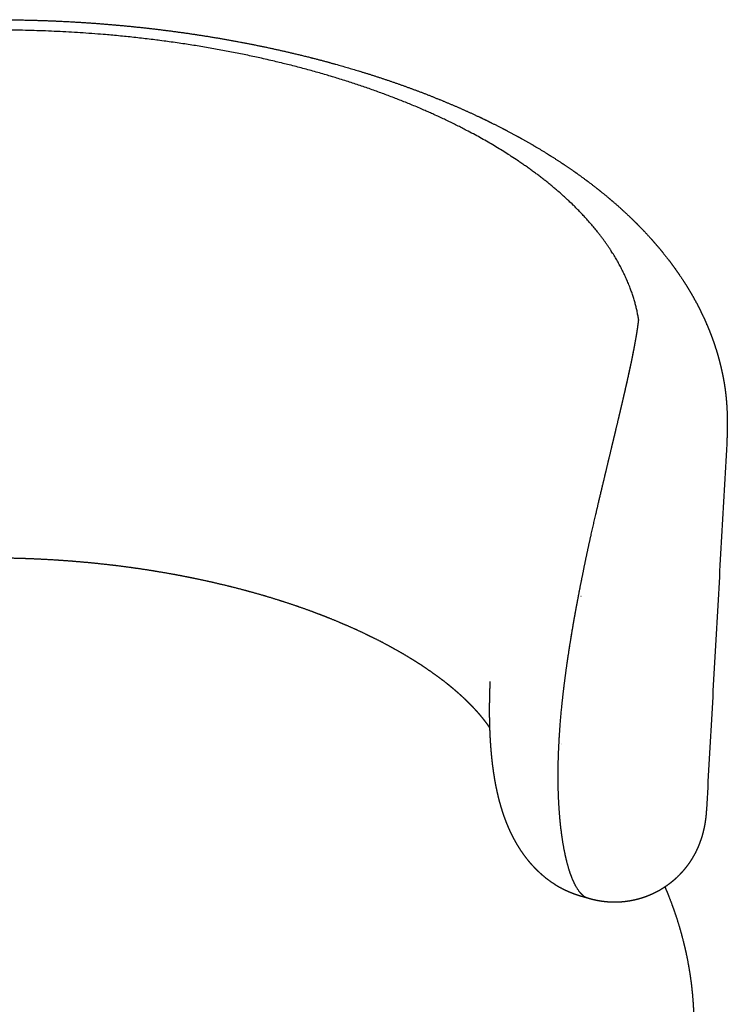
# Model space of a CAD drawing. Header units: millimetres. Extents: x 0 to 1844, y 0 to 1799.
# Tile 6 of 7: x 1444 to 1766, y 350 to 800. Entities that reach past the tile are written whole.
import ezdxf

# ---------------------------------------------------------------- set-up
doc = ezdxf.new("R2010")
doc.units = ezdxf.units.MM
doc.layers.add('Make2D$Visible$Curves', color=7, linetype='Continuous', true_color=0x000000)

msp = doc.modelspace()

# ---------------------------------------------------------------- linework, layer by layer
at = {"layer": 'Make2D$Visible$Curves', "color": 7, "lineweight": -3, "true_color": 0xffffff}
for points, weights, knots in [([(1287.07, 781.58), (1291.82, 782.87), (1296.64, 784.09), (1307.52, 786.68), (1313.62, 788.01), (1325.99, 790.46), (1332.26, 791.58), (1344.93, 793.62), (1351.33, 794.54), (1357.79, 795.35), (1364.24, 796.16), (1370.74, 796.86), (1383.8, 798.05), (1390.36, 798.54), (1403.5, 799.31), (1410.08, 799.58), (1423.23, 799.92), (1429.79, 799.99), (1442.87, 799.91), (1449.38, 799.77), (1462.31, 799.29), (1468.73, 798.95), (1481.45, 798.08), (1487.74, 797.55), (1500.19, 796.32), (1506.34, 795.61), (1518.45, 794.02), (1524.42, 793.15), (1536.16, 791.24), (1541.93, 790.21), (1548.59, 788.91), (1549.53, 788.72), (1555.12, 787.6), (1559.72, 786.61), (1569.67, 784.34), (1574.98, 783.04), (1580.24, 781.66), (1585.5, 780.28), (1590.7, 778.83), (1601.09, 775.73), (1606.27, 774.08), (1616.2, 770.73), (1620.95, 769.03), (1626, 767.12), (1626.39, 766.97), (1629.35, 765.84), (1631.91, 764.83), (1636.96, 762.78), (1639.47, 761.73), (1644.47, 759.58), (1646.98, 758.47), (1651.92, 756.2), (1654.37, 755.05), (1659.63, 752.48), (1662.44, 751.07), (1667.23, 748.57), (1669.22, 747.5), (1673.57, 745.1), (1675.92, 743.77), (1680.54, 741.06), (1682.82, 739.68), (1687.11, 736.99), (1689.14, 735.69), (1693.56, 732.75), (1695.95, 731.11), (1700.24, 728.04), (1702.16, 726.63), (1705.93, 723.75), (1707.78, 722.3), (1709.6, 720.82), (1709.99, 720.51), (1710.38, 720.19), (1712.78, 718.21), (1714.75, 716.52), (1718.63, 713.08), (1720.52, 711.33), (1722.72, 709.21), (1723.06, 708.88), (1724.91, 707.08), (1726.37, 705.6), (1729.59, 702.24), (1731.31, 700.35), (1733.34, 698.04), (1733.68, 697.64), (1735.34, 695.7), (1736.63, 694.15), (1739.46, 690.59), (1740.99, 688.57), (1742.46, 686.53), (1743.94, 684.47), (1745.37, 682.38), (1747.48, 679.09), (1748.21, 677.92), (1749.51, 675.76), (1750.08, 674.78), (1751.87, 671.65), (1753.03, 669.47), (1754.14, 667.22), (1754.16, 667.18), (1754.74, 666.01), (1755.29, 664.87), (1756.34, 662.59), (1756.84, 661.44), (1757.62, 659.59), (1757.91, 658.9), (1758.85, 656.57), (1759.47, 654.92), (1760.5, 652.01), (1760.92, 650.75), (1761.67, 648.36), (1762.01, 647.22), (1762.8, 644.42), (1763.23, 642.74), (1763.8, 640.3), (1763.97, 639.55), (1764.46, 637.25), (1764.76, 635.7), (1765.02, 634.15)], [6921.27804416, 6924.06676065, 6926.72313755, 6932.35277946, 6935.25278486, 6940.62859542, 6943.10131969, 6947.59840781, 6949.62160789, 6951.41356654, 6953.20310068, 6954.7603451, 6957.39880381, 6958.4806654, 6960.16428331, 6960.76801078, 6961.49807506, 6961.62766626, 6961.41871759, 6961.08463115, 6959.96367102, 6959.18232833, 6957.18764051, 6955.98075307, 6953.16041862, 6951.55418455, 6947.96438246, 6945.98859967, 6941.69178929, 6939.3789333, 6936.47310092, 6936.05562456, 6933.55394603, 6931.35631983, 6926.31883713, 6923.43545193, 6920.39740754, 6917.35453814, 6914.15798791, 6907.38404674, 6903.80080414, 6896.54045706, 6892.88055383, 6888.78335901, 6888.47038187, 6886.05087302, 6883.90742491, 6879.54713091, 6877.33054452, 6872.7795052, 6870.44382048, 6865.70180648, 6863.29573074, 6857.97799061, 6855.05345898, 6849.92140473, 6847.73484003, 6842.85825215, 6840.15809319, 6834.69608895, 6831.93435709, 6826.58851946, 6824.00911028, 6818.23191445, 6815.02297325, 6809.08068435, 6806.35656715, 6800.86888589, 6798.10508822, 6795.32330811, 6794.72823925, 6794.13233215, 6790.41608355, 6787.27404507, 6780.93088667, 6777.7288587, 6773.90681006, 6773.30336019, 6770.0583365, 6767.40564864, 6761.45341472, 6758.14782828, 6754.13626496, 6753.44206244, 6750.10161298, 6747.44784324, 6741.41341592, 6738.0281367, 6734.63542141, 6731.22820085, 6727.81266661, 6722.50576112, 6720.61782555, 6717.17903936, 6715.62838104, 6710.69243778, 6707.30461566, 6703.84783979, 6703.7798113, 6701.9791667, 6700.24638222, 6696.78084404, 6695.04819155, 6692.28000253, 6691.24426145, 6687.77465182, 6685.34170936, 6681.07514429, 6679.24128255, 6675.77628083, 6674.1451812, 6670.12555814, 6667.73881608, 6664.28596942, 6663.2180684, 6659.98609977, 6657.82459994, 6655.66578273], [420.516324, 420.516324, 420.516324, 420.516324, 441.366069, 441.366069, 467.094614, 467.094614, 492.903108, 492.903108, 518.730965, 518.730965, 518.730965, 544.537619, 544.537619, 570.26212, 570.26212, 595.850587, 595.850587, 621.250572, 621.250572, 646.411807, 646.411807, 671.286868, 671.286868, 695.831744, 695.831744, 720.006294, 720.006294, 743.774584, 743.774584, 767.105108, 767.105108, 770.965359, 770.965359, 789.970371, 789.970371, 812.349367, 812.349367, 812.349367, 834.762715, 834.762715, 857.738118, 857.738118, 879.467307, 879.467307, 881.259167, 881.259167, 893.282529, 893.282529, 905.305877, 905.305877, 917.581238, 917.581238, 929.856576, 929.856576, 944.335898, 944.335898, 954.885745, 954.885745, 967.625498, 967.625498, 980.365195, 980.365195, 992.030374, 992.030374, 1006.264711, 1006.264711, 1018.138626, 1018.138626, 1030.012473, 1030.012473, 1030.012473, 1032.552537, 1032.552537, 1045.831828, 1045.831828, 1059.1954, 1059.1954, 1061.697834, 1061.697834, 1072.639066, 1072.639066, 1086.157465, 1086.157465, 1088.983538, 1088.983538, 1099.746203, 1099.746203, 1113.399161, 1113.399161, 1113.399161, 1127.106812, 1127.106812, 1134.66555, 1134.66555, 1140.865785, 1140.865785, 1154.397158, 1154.397158, 1154.668797, 1154.668797, 1161.587118, 1161.587118, 1168.505466, 1168.505466, 1172.641898, 1172.641898, 1182.36546, 1182.36546, 1189.702628, 1189.702628, 1196.236076, 1196.236076, 1205.812572, 1205.812572, 1210.103305, 1210.103305, 1218.806834, 1218.806834, 1218.806834, 1218.806834]), ([(1726.05, 662.79), (1724.16, 674.82), (1719.03, 686.76), (1702.82, 709.56), (1691.77, 720.44), (1671.36, 735.47), (1663.95, 740.26), (1648, 749.34), (1639.47, 753.63), (1612.46, 765.64), (1592.47, 772.55), (1549.9, 783.73), (1527.3, 788.03), (1480.9, 793.77), (1457.06, 795.22), (1421.49, 795.22), (1409.65, 794.86), (1386.2, 793.41), (1374.58, 792.33), (1351.75, 789.46), (1340.53, 787.67), (1318.67, 783.42), (1308.02, 780.95), (1297.76, 778.16)], [6635.4800768, 6661.85525555, 6688.24653099, 6739.23540362, 6763.82913285, 6798.11712164, 6809.11131988, 6830.05045134, 6839.99695401, 6867.99044894, 6884.19730923, 6910.58985359, 6920.77747626, 6934.43931513, 6937.91378199, 6937.91329324, 6937.0443955, 6933.59905195, 6931.02217501, 6924.19091048, 6919.93593735, 6909.83494542, 6903.98907301, 6897.39931322], [0, 0, 0, 0, 91.614335, 91.614335, 183.22867, 183.22867, 229.035837, 229.035837, 274.843005, 274.843005, 366.45734, 366.45734, 458.071674, 458.071674, 549.686009, 549.686009, 595.493177, 595.493177, 641.300344, 641.300344, 687.107512, 687.107512, 732.914679, 732.914679, 732.914679, 732.914679]), ([(1723.84, 649.14), (1724.17, 650.86), (1724.48, 652.53), (1725.06, 655.88), (1725.34, 657.55), (1725.57, 659.14)], [6610.66408238, 6613.30051749, 6616.00134907, 6621.75582393, 6624.81729254, 6627.93464831], [-21.648139, -21.648139, -21.648139, -21.648139, -11.269184, -11.269184, 0, 0, 0, 0]), ([(1717.86, 621.98), (1717.93, 622.27), (1718, 622.56), (1719.19, 627.66), (1720.25, 632.24), (1721.68, 638.71), (1722.14, 640.81), (1722.99, 644.85), (1723.38, 646.81), (1723.78, 648.84), (1723.81, 648.99), (1723.84, 649.14)], [6578.99189239, 6579.24859863, 6579.50672197, 6584.07397619, 6588.77870188, 6596.35668037, 6598.96948475, 6604.36016857, 6607.13658214, 6610.21228853, 6610.43794858, 6610.66408238], [-68.972976, -68.972976, -68.972976, -68.972976, -67.615106, -67.615106, -45.076737, -45.076737, -33.807553, -33.807553, -22.538369, -22.538369, -21.648139, -21.648139, -21.648139, -21.648139]), ([(1717.97, 622.47), (1718.57, 624.98), (1719.14, 627.44), (1719.68, 629.83), (1720.08, 631.54), (1720.46, 633.21), (1721.19, 636.48), (1721.54, 638.08), (1722.21, 641.18), (1722.53, 642.69), (1723.14, 645.63), (1723.43, 647.05), (1723.7, 648.44), (1723.74, 648.65), (1723.78, 648.85), (1723.82, 649.06)], [6579.42917832, 6581.68573491, 6584.04713432, 6586.50626837, 6588.26731639, 6590.07893809, 6593.78406741, 6595.67735315, 6599.5379143, 6601.50514249, 6605.50569175, 6607.53914758, 6609.61213906, 6609.92167963, 6610.2321271, 6610.54347156], [202.975413, 202.975413, 202.975413, 202.975413, 214.767805, 214.767805, 214.767805, 223.210701, 223.210701, 231.590699, 231.590699, 239.902001, 239.902001, 248.137853, 248.137853, 248.137853, 249.36772, 249.36772, 249.36772, 249.36772]), ([(1765.02, 634.15), (1765.07, 633.87), (1765.12, 633.54), (1765.25, 632.7), (1765.32, 632.27), (1765.41, 631.61), (1765.45, 631.35), (1765.55, 630.59), (1765.62, 630.09), (1765.86, 628.08), (1766, 626.57), (1766.12, 625.04), (1766.24, 623.55), (1766.32, 622.04), (1766.44, 619.02), (1766.47, 617.51), (1766.47, 615.99), (1766.48, 614.48), (1766.46, 612.96), (1766.39, 609.91), (1766.32, 608.37), (1766.24, 606.82), (1766.23, 606.62), (1766.22, 606.43), (1766.21, 606.24)], [6655.66578472, 6655.32301645, 6654.92296941, 6653.9108664, 6653.38913683, 6652.59633463, 6652.29220679, 6651.38413563, 6650.78047176, 6648.39365892, 6646.61763399, 6644.85593702, 6643.12401199, 6641.40377646, 6638.02268232, 6636.35915264, 6634.71625869, 6633.09145731, 6631.48571524, 6628.33478278, 6626.78873598, 6625.26939907, 6625.08036915, 6624.89175354, 6624.70356279], [0, 0, 0, 0, 1.752648, 1.752648, 3.881634, 3.881634, 5.208174, 5.208174, 7.845646, 7.845646, 15.649005, 15.649005, 15.649005, 23.263346, 23.263346, 30.772012, 30.772012, 30.772012, 38.196873, 38.196873, 45.561536, 45.561536, 45.561536, 46.477724, 46.477724, 46.477724, 46.477724]), ([(1714.47, 607.74), (1715.1, 610.36), (1715.72, 612.94), (1716.84, 617.67), (1717.36, 619.85), (1717.86, 621.98)], [6568.05730734, 6569.80020729, 6571.64893479, 6575.31991103, 6577.11815177, 6578.99189239], [-90.153475, -90.153475, -90.153475, -90.153475, -78.884291, -78.884291, -68.972976, -68.972976, -68.972976, -68.972976]), ([(1702.18, 554.74), (1703.17, 559.4), (1704.19, 564.03), (1706.27, 573.18), (1707.32, 577.7), (1708.9, 584.37), (1709.43, 586.58), (1710.46, 590.94), (1710.98, 593.1), (1712, 597.37), (1712.5, 599.49), (1713.5, 603.65), (1713.99, 605.71), (1714.47, 607.74)], [6548.84242319, 6549.32023397, 6550.08225026, 6552.16939112, 6553.49568408, 6555.90499723, 6556.77877491, 6558.6667958, 6559.6810537, 6561.84571655, 6562.99516494, 6565.42732849, 6566.71021538, 6568.05730734], [0, 0, 0, 0, 17.421986, 17.421986, 34.843973, 34.843973, 43.554966, 43.554966, 52.265959, 52.265959, 60.976952, 60.976952, 69.687946, 69.687946, 69.687946, 69.687946]), ([(1658.14, 476.52), (1658.02, 476.69), (1657.9, 476.87), (1657.44, 477.54), (1657.08, 478.04), (1656.66, 478.62), (1656.61, 478.68), (1656.22, 479.2), (1655.87, 479.65), (1655.09, 480.66), (1654.65, 481.2), (1653.73, 482.31), (1653.25, 482.87), (1652.71, 483.48), (1652.67, 483.53), (1652.16, 484.1), (1651.68, 484.63), (1650.63, 485.76), (1650.06, 486.36), (1648.89, 487.56), (1648.28, 488.16), (1647.33, 489.09), (1647, 489.4), (1646.67, 489.72), (1646.35, 490.02), (1646.03, 490.32), (1645.04, 491.23), (1644.35, 491.86), (1642.92, 493.11), (1642.19, 493.74), (1640.69, 495.01), (1639.91, 495.64), (1639.12, 496.28), (1638.33, 496.91), (1637.52, 497.55), (1635.85, 498.83), (1634.99, 499.47), (1633.24, 500.76), (1632.35, 501.4), (1630.52, 502.68), (1629.59, 503.32), (1627.69, 504.61), (1626.72, 505.25), (1624.93, 506.4), (1624.12, 506.91), (1623.1, 507.55), (1622.9, 507.67), (1621.68, 508.43), (1620.63, 509.06), (1618.51, 510.32), (1617.43, 510.95), (1615.23, 512.2), (1614.12, 512.82), (1610.72, 514.68), (1608.39, 515.9), (1604.79, 517.71), (1603.58, 518.31), (1602.35, 518.9), (1599.89, 520.09), (1597.36, 521.26), (1593.49, 522.98), (1592.18, 523.55), (1588.22, 525.24), (1585.52, 526.34), (1581.39, 527.96), (1580, 528.49), (1575.79, 530.07), (1572.93, 531.1), (1568.57, 532.59), (1567.11, 533.09), (1562.68, 534.54), (1559.68, 535.48), (1555.11, 536.85), (1553.58, 537.29), (1552.04, 537.73), (1548.95, 538.61), (1545.82, 539.46), (1541.08, 540.68), (1539.48, 541.08), (1534.68, 542.25), (1531.44, 543), (1526.54, 544.07), (1524.9, 544.42), (1519.95, 545.44), (1516.62, 546.08), (1511.59, 547), (1509.9, 547.29), (1504.83, 548.15), (1501.42, 548.69), (1496.28, 549.44), (1494.56, 549.68), (1492.84, 549.91), (1489.39, 550.37), (1485.92, 550.8), (1480.7, 551.37), (1478.96, 551.56), (1473.71, 552.08), (1470.2, 552.39), (1464.92, 552.8), (1463.16, 552.93), (1457.87, 553.28), (1454.33, 553.47), (1449.02, 553.71), (1447.24, 553.77), (1443.7, 553.89), (1441.93, 553.94), (1436.61, 554.06), (1433.06, 554.1), (1429.51, 554.1), (1427.74, 554.1), (1425.97, 554.09), (1420.66, 554.03), (1417.12, 553.95), (1411.83, 553.77), (1410.07, 553.71), (1404.79, 553.47), (1401.29, 553.28), (1396.05, 552.93), (1394.3, 552.8), (1389.08, 552.39), (1385.62, 552.08), (1380.45, 551.56), (1378.74, 551.38), (1373.6, 550.8), (1370.2, 550.38), (1366.82, 549.92), (1365.13, 549.69), (1363.45, 549.45), (1358.43, 548.71), (1355.1, 548.17), (1350.16, 547.32), (1348.52, 547.03), (1343.63, 546.12), (1340.4, 545.48), (1335.61, 544.47), (1334.02, 544.12), (1330.86, 543.42), (1329.29, 543.05), (1326.39, 542.37), (1325.05, 542.04), (1323.51, 541.66), (1323.3, 541.6), (1321.54, 541.16), (1320.01, 540.77), (1315.47, 539.56), (1312.48, 538.72), (1309.53, 537.86)], [6862.67872678, 6863.46753958, 6864.25536422, 6867.19404523, 6869.33721688, 6871.74193505, 6872.01115197, 6874.14210816, 6875.99700227, 6879.95947478, 6882.0639626, 6886.25388459, 6888.33836742, 6890.56282049, 6890.71257646, 6892.78567901, 6894.69992025, 6898.65919418, 6900.7021417, 6904.76697132, 6906.78831087, 6909.83485646, 6910.86854129, 6911.89890954, 6912.86724047, 6913.83282445, 6916.78409331, 6918.7603538, 6922.68964108, 6924.6423633, 6928.52381512, 6930.45229199, 6932.36732781, 6934.2843305, 6936.18711053, 6939.96585027, 6941.84167394, 6945.56594093, 6947.41426418, 6951.08292794, 6952.90317937, 6956.51507907, 6958.30666219, 6961.51848383, 6962.94415244, 6964.69658152, 6965.03316862, 6967.11757874, 6968.84994549, 6972.28411472, 6973.98589277, 6977.35820045, 6979.02871174, 6983.99528524, 6987.24033725, 6992.00503679, 6993.57752089, 6995.13204384, 6998.24623349, 7001.28685904, 7005.7372001, 7007.20341531, 7011.54931499, 7014.3718637, 7018.49066603, 7019.8454645, 7023.85431858, 7026.44916456, 7030.22177081, 7031.46020488, 7035.11707633, 7037.47407863, 7040.88502419, 7042.0019117, 7043.09755276, 7045.2911312, 7047.39858938, 7050.43001294, 7051.41935991, 7054.32332085, 7056.17208772, 7058.81258397, 7059.67101134, 7062.18036859, 7063.76410377, 7066.00398209, 7066.72823973, 7068.83321692, 7070.14527108, 7071.97436735, 7072.56105903, 7073.12434505, 7074.25142344, 7075.2843638, 7076.69232448, 7077.13815559, 7078.4049435, 7079.15491786, 7080.13743135, 7080.44123368, 7081.28128885, 7081.74609691, 7082.29970388, 7082.46031476, 7082.73352595, 7082.84612688, 7083.11168914, 7083.19242505, 7083.17622728, 7083.16812891, 7083.13582206, 7082.96648233, 7082.75704092, 7082.29875841, 7082.12199864, 7081.51993039, 7081.02275165, 7080.13384713, 7079.81374835, 7078.78227279, 7077.99945712, 7076.68290282, 7076.22044839, 7074.76248093, 7073.69585579, 7072.5345265, 7071.95423569, 7071.35045461, 7069.47004358, 7068.12348359, 7065.96608491, 7065.22432577, 7062.9318219, 7061.31254556, 7058.74896215, 7057.87240241, 7056.07501745, 7055.15419992, 7053.40016778, 7052.57275219, 7051.59201946, 7051.45469962, 7050.33075684, 7049.32239408, 7046.23546152, 7044.09093651, 7041.85927923], [86.525247, 86.525247, 86.525247, 86.525247, 88.987031, 88.987031, 95.718941, 95.718941, 96.568093, 96.568093, 102.443784, 102.443784, 109.164546, 109.164546, 115.883249, 115.883249, 116.368405, 116.368405, 122.60178, 122.60178, 129.321984, 129.321984, 136.045224, 136.045224, 139.513282, 139.513282, 139.513282, 142.772465, 142.772465, 149.505588, 149.505588, 156.24485, 156.24485, 162.990961, 162.990961, 162.990961, 169.743963, 169.743963, 176.503924, 176.503924, 183.271306, 183.271306, 190.046507, 190.046507, 196.829799, 196.829799, 202.314628, 202.314628, 203.621351, 203.621351, 210.421284, 210.421284, 217.229584, 217.229584, 224.046219, 224.046219, 237.704086, 237.704086, 244.545233, 244.545233, 244.545233, 258.250632, 258.250632, 265.114402, 265.114402, 278.862908, 278.862908, 285.747457, 285.747457, 299.535584, 299.535584, 306.438886, 306.438886, 320.262418, 320.262418, 327.182335, 327.182335, 327.182335, 341.036606, 341.036606, 347.970701, 347.970701, 361.851413, 361.851413, 368.797728, 368.797728, 382.700735, 382.700735, 389.657095, 389.657095, 403.578124, 403.578124, 410.542504, 410.542504, 410.542504, 424.477414, 424.477414, 431.447659, 431.447659, 445.392494, 445.392494, 452.366765, 452.366765, 466.317619, 466.317619, 473.29387, 473.29387, 480.270341, 480.270341, 494.223072, 494.223072, 494.223072, 501.199002, 501.199002, 515.1486, 515.1486, 522.121986, 522.121986, 536.064621, 536.064621, 543.033538, 543.033538, 556.965144, 556.965144, 563.927516, 563.927516, 577.844118, 577.844118, 577.844118, 584.79795, 584.79795, 598.695159, 598.695159, 605.638262, 605.638262, 619.512058, 619.512058, 626.44244, 626.44244, 633.36811, 633.36811, 639.322878, 639.322878, 640.288846, 640.288846, 647.204422, 647.204422, 661.006575, 661.006575, 661.006575, 661.006575]), ([(1698.81, 538.02), (1698.93, 538.69), (1699.06, 539.35), (1700.15, 544.93), (1701.15, 549.85), (1702.18, 554.74)], [6548.34102001, 6548.31328737, 6548.29118511, 6548.15232368, 6548.34177537, 6548.84242319], [52.320434, 52.320434, 52.320434, 52.320434, 54.776245, 54.776245, 73.034994, 73.034994, 73.034994, 73.034994]), ([(1694.46, 513.12), (1695.08, 517.14), (1695.75, 521.19), (1697.21, 529.5), (1697.99, 533.76), (1698.81, 538.02)], [6552.04669261, 6551.01460357, 6550.18850375, 6548.93107793, 6548.51947722, 6548.34102001], [21.382942, 21.382942, 21.382942, 21.382942, 36.517497, 36.517497, 52.320434, 52.320434, 52.320434, 52.320434]), ([(1694.46, 513.12), (1694.5, 513.39), (1694.54, 513.67), (1695.3, 518.46), (1696.06, 523), (1696.87, 527.57), (1697.49, 531.05), (1698.14, 534.53), (1698.81, 538.02)], [6552.04669082, 6551.97717653, 6551.90859306, 6550.73488133, 6549.87734361, 6549.27454602, 6548.81477743, 6548.50265519, 6548.34101857], [59.583469, 59.583469, 59.583469, 59.583469, 60.621001, 60.621001, 77.584034, 77.584034, 77.584034, 90.517764, 90.517764, 90.517764, 90.517764]), ([(1692.1, 496.32), (1692.68, 501.02), (1693.34, 505.8), (1694.2, 511.46), (1694.33, 512.29), (1694.46, 513.12)], [6557.63247956, 6555.70466003, 6554.05962174, 6552.48157411, 6552.25974451, 6552.04669261], [0, 0, 0, 0, 18.258748, 18.258748, 21.382942, 21.382942, 21.382942, 21.382942]), ([(1699.17, 399.79), (1698.21, 400.08), (1697.25, 400.39), (1695.94, 400.88), (1695.56, 401.02), (1694.61, 401.41), (1694.03, 401.66), (1692.25, 402.46), (1691.08, 403.05), (1689.22, 404.1), (1688.51, 404.53), (1686.99, 405.5), (1686.18, 406.05), (1684.36, 407.38), (1683.35, 408.17), (1682.1, 409.25), (1681.82, 409.49), (1680.94, 410.28), (1680.35, 410.83), (1679.28, 411.88), (1678.8, 412.38), (1677.96, 413.26), (1677.61, 413.65), (1676.43, 414.98), (1675.62, 415.95), (1674.36, 417.58), (1673.89, 418.23), (1672.78, 419.79), (1672.16, 420.71), (1671.03, 422.5), (1670.51, 423.36), (1669.56, 425.04), (1669.13, 425.85), (1668.71, 426.66), (1668.59, 426.89), (1668.48, 427.11), (1668.36, 427.34), (1668.1, 427.87), (1667.84, 428.4), (1667.26, 429.63), (1666.95, 430.34), (1666.36, 431.7), (1666.08, 432.37), (1665.57, 433.65), (1665.33, 434.28), (1664.94, 435.34), (1664.78, 435.78), (1664.37, 436.94), (1664.13, 437.66), (1663.72, 438.93), (1663.55, 439.47), (1663.23, 440.55), (1663.08, 441.07), (1662.92, 441.64), (1662.91, 441.68), (1662.76, 442.19), (1662.63, 442.66), (1662.12, 444.61), (1661.77, 446.08), (1661.45, 447.54), (1661.35, 447.96), (1661.25, 448.43), (1660.96, 449.87), (1660.78, 450.79), (1660.53, 452.17), (1660.45, 452.62), (1660.22, 453.96), (1660.08, 454.86), (1659.87, 456.21), (1659.81, 456.66), (1659.73, 457.24), (1659.71, 457.38), (1659.65, 457.83), (1659.61, 458.13), (1659.51, 458.88), (1659.45, 459.32), (1659.34, 460.21), (1659.29, 460.66), (1659.14, 461.99), (1659.04, 462.88), (1658.95, 463.78), (1658.91, 464.23), (1658.87, 464.69), (1658.79, 465.59), (1658.75, 466.04), (1658.67, 466.95), (1658.64, 467.4), (1658.57, 468.31), (1658.54, 468.76), (1658.44, 470.13), (1658.39, 471.04), (1658.31, 472.42), (1658.29, 472.88), (1658.22, 474.26), (1658.19, 475.19), (1658.14, 476.59), (1658.12, 477.05), (1658.08, 478.45), (1658.06, 479.4), (1658.04, 480.34), (1658.04, 480.81), (1658.03, 481.28), (1658.01, 482.7), (1658.01, 483.65), (1658.01, 485.08), (1658.01, 485.56), (1658.02, 486.99), (1658.03, 487.95), (1658.05, 489.41), (1658.06, 489.89), (1658.09, 491.35), (1658.11, 492.33), (1658.16, 493.81), (1658.17, 494.3), (1658.23, 495.79), (1658.27, 496.78), (1658.31, 497.78)], [6710.5417353, 6710.26736174, 6709.99161893, 6709.60217603, 6709.49046297, 6709.20227525, 6709.02529173, 6708.47531184, 6708.09912412, 6707.47372673, 6707.22891984, 6706.68815403, 6706.39114836, 6705.68857459, 6705.2791261, 6704.73473688, 6704.61186304, 6704.21537252, 6703.93751497, 6703.40920924, 6703.16052579, 6702.71421897, 6702.51887782, 6701.83997854, 6701.34107987, 6700.48220466, 6700.13580105, 6699.28208764, 6698.76540823, 6697.72906339, 6697.21383516, 6696.18105793, 6695.66731777, 6695.1345747, 6694.98516827, 6694.83397357, 6694.6810151, 6694.32766372, 6693.96504384, 6693.09328097, 6692.5774809, 6691.54156364, 6691.024434, 6689.9871721, 6689.46958843, 6688.56487987, 6688.18408425, 6687.15932472, 6686.50669944, 6685.33396496, 6684.81964823, 6683.79307146, 6683.28115765, 6682.72679433, 6682.68902374, 6682.1840605, 6681.71302247, 6679.76182211, 6678.24725923, 6676.73139066, 6676.2901149, 6675.79592735, 6674.28092775, 6673.30699165, 6671.8513302, 6671.37251093, 6669.95213487, 6669.00914118, 6667.60306573, 6667.13944301, 6666.53039323, 6666.38415372, 6665.92525048, 6665.61292512, 6664.84640309, 6664.39276238, 6663.49048504, 6663.04180417, 6661.70575174, 6660.82334075, 6659.94736635, 6659.51654175, 6659.08618365, 6658.22895126, 6657.80204825, 6656.95241897, 6656.52965795, 6655.68897224, 6655.27100602, 6654.02694207, 6653.20798249, 6651.99603133, 6651.59609168, 6650.40907706, 6649.63098724, 6648.48581183, 6648.10891659, 6646.99383856, 6646.26630621, 6645.55487453, 6645.19818402, 6644.84450164, 6643.79578927, 6643.1101933, 6642.10240599, 6641.77052793, 6640.78668974, 6640.14483562, 6639.20332205, 6638.89338307, 6637.97497529, 6637.37722143, 6636.50251439, 6636.21473868, 6635.36256549, 6634.80942941, 6634.27140556], [0.021136, 0.021136, 0.021136, 0.021136, 3.9217, 3.9217, 5.48412, 5.48412, 7.938002, 7.938002, 13.059337, 13.059337, 16.295723, 16.295723, 20.110862, 20.110862, 25.148396, 25.148396, 26.600726, 26.600726, 29.791838, 29.791838, 32.532384, 32.532384, 34.608514, 34.608514, 39.629228, 39.629228, 42.871774, 42.871774, 47.383682, 47.383682, 51.533285, 51.533285, 55.374309, 55.374309, 55.374309, 56.455125, 56.455125, 56.455125, 58.953434, 58.953434, 62.304288, 62.304288, 65.466065, 65.466065, 68.472606, 68.472606, 70.603047, 70.603047, 74.12511, 74.12511, 76.80998, 76.80998, 79.420966, 79.420966, 79.61173, 79.61173, 81.969642, 81.969642, 89.31612, 89.31612, 89.31612, 91.920271, 91.920271, 96.523443, 96.523443, 98.778111, 98.778111, 103.213312, 103.213312, 105.399531, 105.399531, 106.090882, 106.090882, 107.570437, 107.570437, 109.728054, 109.728054, 111.874254, 111.874254, 116.140015, 116.140015, 116.140015, 118.290966, 118.290966, 120.43402, 120.43402, 122.5698, 122.5698, 124.698666, 124.698666, 128.937885, 128.937885, 131.046146, 131.046146, 135.241331, 135.241331, 137.326539, 137.326539, 141.470778, 141.470778, 141.470778, 143.527722, 143.527722, 147.624747, 147.624747, 149.665791, 149.665791, 153.737373, 153.737373, 155.768715, 155.768715, 159.826637, 159.826637, 161.853899, 161.853899, 165.908873, 165.908873, 165.908873, 165.908873]), ([(1689.61, 468.06), (1689.82, 472.53), (1690.14, 477.14), (1690.97, 486.57), (1691.49, 491.41), (1692.1, 496.32)], [6573.28077409, 6570.10231084, 6567.19737421, 6561.96959103, 6559.64644886, 6557.63247956], [0, 0, 0, 0, 19.076513, 19.076513, 38.153027, 38.153027, 38.153027, 38.153027]), ([(1689.5, 444.07), (1689.33, 447.75), (1689.26, 451.6), (1689.29, 459.61), (1689.4, 463.77), (1689.61, 468.06)], [6594.48244391, 6590.49266118, 6586.71765468, 6579.64118752, 6576.3349431, 6573.28096916], [0, 0, 0, 0, 18.328103, 18.328103, 36.656207, 36.656207, 36.656207, 36.656207]), ([(1695.25, 408.92), (1694.52, 410.87), (1693.85, 413.08), (1692.61, 418.01), (1692.04, 420.73), (1691.06, 426.63), (1690.63, 429.83), (1689.94, 436.64), (1689.67, 440.26), (1689.5, 444.07)], [6653.89893692, 6648.27754955, 6642.78297266, 6632.11279669, 6626.93721504, 6616.96288205, 6612.16357992, 6602.99433388, 6598.62115502, 6594.48244391], [-76.051541, -76.051541, -76.051541, -76.051541, -57.038656, -57.038656, -38.025771, -38.025771, -19.012885, -19.012885, 0, 0, 0, 0]), ([(1756.95, 439.23), (1756.92, 438.67), (1756.88, 438.1), (1756.79, 436.94), (1756.73, 436.36), (1756.66, 435.77), (1756.62, 435.41), (1756.58, 435.04), (1756.48, 434.29), (1756.42, 433.9), (1756.36, 433.51), (1756.3, 433.11), (1756.23, 432.7), (1756.08, 431.87), (1756, 431.44), (1755.91, 431.01), (1755.81, 430.54), (1755.7, 430.07), (1755.56, 429.45), (1755.52, 429.31), (1755.38, 428.76), (1755.27, 428.34), (1755.01, 427.38), (1754.85, 426.84), (1754.53, 425.84), (1754.38, 425.38), (1754.07, 424.52), (1753.92, 424.11), (1753.7, 423.52), (1753.62, 423.34), (1753.35, 422.65), (1753.13, 422.15), (1752.47, 420.66), (1751.99, 419.69), (1751.47, 418.71), (1751.06, 417.96), (1750.63, 417.21), (1750.17, 416.47), (1749.81, 415.9), (1749.44, 415.33), (1748.7, 414.25), (1748.33, 413.74), (1747.88, 413.15), (1747.81, 413.06), (1747.25, 412.33), (1746.74, 411.71), (1745.74, 410.57), (1745.27, 410.04), (1744.66, 409.41), (1744.54, 409.29), (1744.16, 408.9), (1743.89, 408.64), (1743.21, 407.98), (1742.78, 407.59), (1741.59, 406.53), (1740.79, 405.89), (1739.95, 405.24), (1739.92, 405.22), (1739.46, 404.88), (1739.02, 404.56), (1738.58, 404.25), (1738.13, 403.94), (1737.68, 403.64), (1736.31, 402.76), (1735.37, 402.22), (1734.36, 401.68), (1734.31, 401.65), (1733.83, 401.4), (1733.4, 401.19), (1732.01, 400.51), (1731.02, 400.08), (1729.15, 399.35), (1728.27, 399.04), (1727.25, 398.73), (1727.13, 398.69), (1726.5, 398.5), (1725.99, 398.35), (1724.87, 398.06), (1724.25, 397.92), (1723.23, 397.7), (1722.83, 397.62), (1721.91, 397.45), (1721.4, 397.37), (1720.89, 397.3), (1720.53, 397.25), (1720.17, 397.2), (1719.81, 397.16), (1719.66, 397.14), (1719.51, 397.12), (1718.85, 397.05), (1718.35, 397.01), (1717.22, 396.93), (1716.6, 396.91), (1715.1, 396.87), (1714.22, 396.88), (1712.85, 396.94), (1712.36, 396.97), (1711.39, 397.04), (1710.9, 397.09), (1709.94, 397.19), (1709.47, 397.26), (1708.52, 397.4), (1708.06, 397.47), (1707.13, 397.64), (1706.67, 397.74), (1705.92, 397.9), (1705.63, 397.97), (1704.39, 398.26), (1703.45, 398.53), (1702.52, 398.82)], [6744.85771236, 6743.94777566, 6743.04414771, 6741.27365911, 6740.40436603, 6739.5484104, 6739.0209983, 6738.49656401, 6737.44866827, 6736.92386919, 6736.40762207, 6735.87701616, 6735.35369411, 6734.30662051, 6733.78390181, 6733.27027847, 6732.7175961, 6732.17651575, 6731.49142388, 6731.33679252, 6730.73450047, 6730.295389, 6729.31909034, 6728.78896365, 6727.84916534, 6727.43534321, 6726.68046827, 6726.33737635, 6725.85190225, 6725.70280191, 6725.15194998, 6724.76222271, 6723.65634141, 6722.978461, 6722.34406945, 6721.85417287, 6721.3917465, 6720.95325378, 6720.61293535, 6720.28765855, 6719.69241252, 6719.42032074, 6719.11047909, 6719.06289294, 6718.68663682, 6718.37425852, 6717.81666474, 6717.56814415, 6717.27298154, 6717.21710541, 6717.03831211, 6716.9175421, 6716.61922465, 6716.44506361, 6715.97609675, 6715.69289526, 6715.41474184, 6715.4059762, 6715.25539095, 6715.11746796, 6714.98304662, 6714.84905758, 6714.71860369, 6714.33800177, 6714.09733281, 6713.85378842, 6713.841075, 6713.72692478, 6713.62740087, 6713.31100313, 6713.10117462, 6712.72092834, 6712.54911068, 6712.35765583, 6712.33449034, 6712.21706364, 6712.12385643, 6711.92085529, 6711.81148929, 6711.63217751, 6711.56174264, 6711.4036633, 6711.31618716, 6711.22890667, 6711.16762294, 6711.10644471, 6711.04529036, 6711.01999552, 6710.99471041, 6710.88368919, 6710.798022, 6710.60792267, 6710.50346305, 6710.24855819, 6710.09757676, 6709.85888229, 6709.77283255, 6709.59972089, 6709.51269264, 6709.3372764, 6709.24893009, 6709.07054298, 6708.98054406, 6708.79850742, 6708.70652459, 6708.55348357, 6708.49342879, 6708.2324779, 6708.02451681, 6707.80644579], [0.000274, 0.000274, 0.000274, 0.000274, 3.432516, 3.432516, 6.81342, 6.81342, 6.81342, 8.899561, 8.899561, 11.034215, 11.034215, 11.034215, 13.223485, 13.223485, 15.480624, 15.480624, 15.480624, 17.90793, 17.90793, 18.621641, 18.621641, 20.707545, 20.707545, 23.361022, 23.361022, 25.555489, 25.555489, 27.473608, 27.473608, 28.338863, 28.338863, 30.708738, 30.708738, 35.292129, 35.292129, 35.292129, 38.832806, 38.832806, 38.832806, 41.582284, 41.582284, 44.081214, 44.081214, 44.538525, 44.538525, 47.723274, 47.723274, 50.498543, 50.498543, 51.154485, 51.154485, 52.618052, 52.618052, 54.846396, 54.846396, 58.806301, 58.806301, 58.935378, 58.935378, 61.027492, 61.027492, 61.027492, 63.112312, 63.112312, 67.260584, 67.260584, 67.489636, 67.489636, 69.322094, 69.322094, 73.417837, 73.417837, 76.979437, 76.979437, 77.471366, 77.471366, 79.480353, 79.480353, 81.888084, 81.888084, 83.459589, 83.459589, 85.428202, 85.428202, 85.428202, 86.810106, 86.810106, 86.810106, 87.381222, 87.381222, 89.318484, 89.318484, 91.672657, 91.672657, 95.031068, 95.031068, 96.900275, 96.900275, 98.751501, 98.751501, 100.584425, 100.584425, 102.398794, 102.398794, 104.194529, 104.194529, 105.333345, 105.333345, 109.083851, 109.083851, 109.083851, 109.083851]), ([(1702.79, 398.73), (1701.95, 398.98), (1701.11, 399.49), (1699.39, 401.12), (1698.51, 402.26), (1696.82, 405.15), (1696.01, 406.89), (1695.25, 408.92)], [6708.33915748, 6702.33209072, 6696.35468342, 6684.16119493, 6677.95828926, 6665.7546219, 6659.75753293, 6653.89893692], [-58.309334, -58.309334, -58.309334, -58.309334, -39.629871, -39.629871, -19.814936, -19.814936, 0, 0, 0, 0]), ([(1738.02, 403.87), (1738.21, 403.42), (1738.39, 402.98), (1739.19, 401.08), (1739.77, 399.62), (1741.37, 395.47), (1742.33, 392.78), (1743.33, 389.7), (1743.45, 389.35), (1744.55, 385.89), (1745.45, 382.75), (1746.41, 379), (1746.55, 378.41), (1747.33, 375.22), (1747.89, 372.6), (1748.66, 368.59), (1748.9, 367.22), (1749.44, 363.96), (1749.71, 362.08), (1750.21, 358.16), (1750.43, 356.14), (1750.72, 352.84), (1750.81, 351.58), (1751.06, 347.75), (1751.16, 345.19), (1751.21, 341.88), (1751.22, 341.14), (1751.22, 339.01), (1751.21, 337.62), (1751.17, 336.23)], [6889.77768584, 6889.33986516, 6888.90223353, 6887.03898031, 6885.61538573, 6881.61349481, 6879.04119371, 6876.14440219, 6875.81285921, 6872.56880163, 6869.66772212, 6866.24142009, 6865.70698658, 6862.8070438, 6860.44915863, 6856.87670127, 6855.65761746, 6852.77847395, 6851.12050611, 6847.70064591, 6845.93988117, 6843.08664725, 6841.99213099, 6838.69947484, 6836.50685179, 6833.68430345, 6833.04951096, 6831.23322355, 6830.05315543, 6828.87480117], [338.109283, 338.109283, 338.109283, 338.109283, 340.308121, 340.308121, 347.475026, 347.475026, 360.485071, 360.485071, 362.167275, 362.167275, 376.951921, 376.951921, 379.686326, 379.686326, 391.800414, 391.800414, 398.092009, 398.092009, 406.682205, 406.682205, 415.846794, 415.846794, 421.564334, 421.564334, 433.07008, 433.07008, 436.411758, 436.411758, 442.639761, 442.639761, 442.639761, 442.639761])]:
    msp.add_rational_spline(points, weights, degree=3, knots=knots, dxfattribs=at)
for points, weights, degree in [([(1725.73, 660.29), (1725.85, 661.14), (1725.96, 661.97), (1726.05, 662.79)], [6630.22154514, 6631.94900551, 6633.69494053, 6635.4800768], 3), ([(1726.05, 662.79), (1726.05, 662.79), (1726.04, 662.79)], [6605.33826943, 6605.14248951, 6604.94675074], 2), ([(1726.06, 662.71), (1726.05, 662.74), (1726.05, 662.76), (1726.04, 662.79)], [6635.56207344, 6635.62395566, 6635.68583764, 6635.74771936], 3), ([(1726.05, 662.79), (1726.05, 662.77), (1726.05, 662.74), (1726.06, 662.71)], [6635.4800768, 6635.51133375, 6635.53816095, 6635.5620924], 3), ([(1725.57, 659.14), (1725.63, 659.53), (1725.68, 659.91), (1725.73, 660.29)], [6627.93464831, 6628.69118354, 6629.45457558, 6630.22154514], 3), ([(1766.21, 606.24), (1756.95, 439.23)], [5855.01767921, 5961.21144255], 1), ([(1699.78, 536.49), (1699.71, 536.55), (1699.63, 536.6)], [6495.54374424, 6495.66924556, 6495.79574861], 2), ([(1689.61, 468.06), (1689.61, 468.06), (1689.61, 468.06), (1689.61, 468.06)], [5322.96577601, 5322.96572336, 5322.9656707, 5322.96561805], 3), ([(1690.72, 467.75), (1690.72, 467.75), (1690.72, 467.75), (1690.72, 467.75)], [5337.87017116, 5337.87022539, 5337.87027963, 5337.87033386], 3), ([(1690.78, 468.94), (1690.8, 468.92), (1690.81, 468.9), (1690.83, 468.88)], [6912.65336203, 6912.60976798, 6912.56617034, 6912.52256911], 3), ([(1690.8, 469.42), (1690.82, 469.41), (1690.84, 469.39), (1690.85, 469.38)], [6964.58193731, 6964.56089249, 6964.53984695, 6964.51880069], 3), ([(1702.79, 398.73), (1699.16, 399.79)], [5776.48063944, 5778.3418493], 1), ([(1702.92, 398.69), (1702.88, 398.7), (1702.83, 398.72), (1702.79, 398.73)], [6709.32401071, 6708.99564112, 6708.66735503, 6708.33915748], 3)]:
    msp.add_rational_spline(points, weights, degree=degree, dxfattribs=at)

doc.saveas('drawing.dxf')
